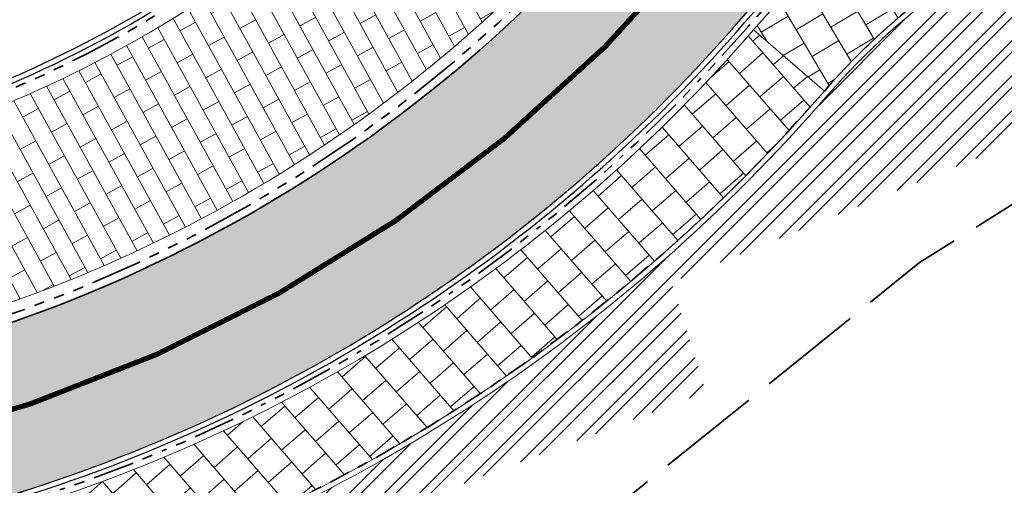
# Model space of a CAD drawing. Header units: metres. Extents: x 196674 to 197628, y 355499 to 356232.
# Tile 169 of 209: x 196706 to 196725, y 356101 to 356110. Entities that reach past the tile are written whole.
import ezdxf

# ---------------------------------------------------------------- set-up
doc = ezdxf.new("R2010")
doc.units = ezdxf.units.M
for name, pattern in [('VH-OPSLUITBAND-SO', [10, 4, -2, 2, -2]), ('VH-RIJWIELPADBAND-SO', [20, 8, -2, 2, -2, 0, -2, 2, -2]), ('VH-RWSBAND-SO', [24, 10, -2, 2, -2, 2, -2, 2, -2]), ('VW-30270_STREEP', [3, 0.3, -2.7]), ('ZZ-SYSTEEMGRENS-SO', [5, 4, -1])]:
    doc.linetypes.add(name, pattern=pattern)
for name, color, linetype, lineweight, true_color in [('N-WE-GR-HAAG_HAAGSOORT-V', 7, 'Continuous', 18, 0x67a552), ('N-WE-VH-GESLOTENVERHARDING_ASFALT_FIETSPAD-A-200', 7, 'Continuous', 5, 0xe98094), ('N-WE-VH-GESLOTENVERHARDING_PRINTBETON_DIK_HALFSTEENS_ROOD-A-200', 7, 'Continuous', 5, 0xff9999), ('N-WE-VH-GOOT-BSS-2_KF-G', 7, 'Continuous', 25, 0x82aee3), ('N-WE-VH-GOOT-TEGEL_150x300-G', 7, 'Continuous', 35, 0x2f85fe), ('N-WE-VH-KANTOPSLUITING_OPSLUITBAND_100X200-G', 150, 'VH-OPSLUITBAND-SO', 35, 0x007fff), ('N-WE-VH-KANTOPSLUITING_RIJWIELPADBAND_40 120-G', 7, 'VH-RIJWIELPADBAND-SO', 35, 0x7a1f00), ('N-WE-VH-KANTOPSLUITING_TROTTOIRBAND_RWS_110 220-G', 7, 'VH-RWSBAND-SO', 35, 0xff3838), ('N-WE-VW-MARKERING_LANGS_STREEP_30270-G', 7, 'VW-30270_STREEP', 13, 0xffffff), ('X-XX-AL-GRENS_SYSTEEMGRENS-G', 7, 'ZZ-SYSTEEMGRENS-SO', 35, 0xd60036)]:
    doc.layers.add(name, color=color, linetype=linetype, lineweight=lineweight, true_color=true_color)
doc.layers.add('N-WE-VH-HULPLIJN-G', color=40, linetype='Continuous', lineweight=5, plot=False)
doc.layers.add('N-WE-VH-KANTOPSLUITING_ACHTERKANTBAND-G', color=50, linetype='Continuous', lineweight=18)
doc.layers.add('N-WE-VH-OPENVERHARDING_TEGEL_300x300_TROTTOIR-A', color=251, linetype='Continuous', lineweight=15)

msp = doc.modelspace()

# ---------------------------------------------------------------- hatches: boundary and pattern name
at = {"layer": 'N-WE-GR-HAAG_HAAGSOORT-V'}
h = msp.add_hatch(dxfattribs=at)
h.set_pattern_fill('ANSI32', color=256, scale=0.05)
h.set_pattern_definition([(45, (0, 0), (-0.3367596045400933, 0.3367596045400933), []), (45, (0.2245065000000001, 0), (-0.3367596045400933, 0.3367596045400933), [])])
edge = h.paths.add_edge_path()
edge.add_line((196711.89, 356099.587), (196712.37, 356099.941))
edge.add_line((196712.37, 356099.941), (196719.065, 356102.474))
edge.add_line((196719.065, 356102.474), (196718.403, 356104.584))
edge.add_line((196718.403, 356104.584), (196725.845, 356107.608))
edge.add_line((196725.845, 356107.608), (196725.181, 356109.349))
edge.add_line((196725.181, 356109.349), (196731.603, 356111.516))
edge.add_line((196731.603, 356111.516), (196733.4733774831, 356112.304595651))
edge.add_arc((196731.2338909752, 356099.7020284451), 12.799999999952, 79.9236764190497, 92.24070888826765)
edge.add_arc((196731.2338909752, 356099.7020284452), 12.79999999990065, 92.24070888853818, 110.2589846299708)
edge.add_line((196726.801709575, 356111.7101826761), (196726.7393820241, 356111.879047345))
edge.add_arc((196731.233890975, 356099.7020284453), 12.97999999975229, 110.2589846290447, 139.133363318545)
edge.add_arc((196696.7938970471, 356129.499802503), 32.56141544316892, 296.160404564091, 319.1333633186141, ccw=False)
edge.add_arc((196696.7938970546, 356129.4998024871), 32.56141542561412, 291.40633391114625, 296.1604045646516, ccw=False)
edge.add_line((196708.6781529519, 356099.1846208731), (196708.8583567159, 356099.1946054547))
edge.add_line((196708.8583567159, 356099.1946054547), (196709.9897234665, 356098.8868739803))
edge.add_line((196709.9897234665, 356098.8868739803), (196710.8138123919, 356098.280671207))
edge.add_line((196710.8138123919, 356098.280671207), (196711.8892506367, 356097.3076394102))
edge.add_line((196711.8892506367, 356097.3076394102), (196712.0338836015, 356096.6955946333))
edge.add_line((196712.0338836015, 356096.6955946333), (196713.5704951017, 356098.3292735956))
edge.add_line((196713.5704951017, 356098.3292735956), (196713.202727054, 356098.3680391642))
edge.add_line((196713.202727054, 356098.3680391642), (196711.89, 356099.587))
at = {"layer": 'N-WE-VH-GESLOTENVERHARDING_ASFALT_FIETSPAD-A-200'}
h = msp.add_hatch(color=256, dxfattribs=at)
h.dxf.hatch_style = 1
edge = h.paths.add_edge_path()
edge.add_arc((196731.2338909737, 356099.7020284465), 15.1999999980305, 131.7408709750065, 139.133363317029, ccw=False)
edge.add_arc((196697.4411228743, 356128.7620696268), 29.5695673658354, 323.1867188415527, 336.9266482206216)
edge.add_arc((196698.8433177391, 356127.9968778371), 27.98008317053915, 337.2429147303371, 340.1399088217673)
edge.add_arc((196727.3792191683, 356118.7028707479), 2.229987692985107, 161.9663176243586, 185.4426574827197, ccw=False)
edge.add_line((196725.2587803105, 356119.3932215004), (196725.4140313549, 356119.8828110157))
edge.add_arc((196726.5611422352, 356119.5304807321), 1.200000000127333, 130.1943875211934, 162.9258801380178, ccw=False)
edge.add_line((196725.7866827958, 356120.4471118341), (196725.8105812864, 356120.5291617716))
edge.add_arc((196726.2178682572, 356105.4993566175), 15.03532259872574, 91.55225664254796, 106.482259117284)
edge.add_arc((196711.2382663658, 356123.5111628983), 11.30065164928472, 340.2254881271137, 341.4541680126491, ccw=False)
edge.add_line((196721.8725340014, 356119.6879339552), (196721.9462867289, 356119.458522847))
edge.add_line((196721.9462867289, 356119.458522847), (196721.8997151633, 356119.3337695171))
edge.add_arc((196698.3613330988, 356128.1919335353), 25.14999999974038, 320.158372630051, 339.3772508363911, ccw=False)
edge.add_arc((196696.7938970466, 356129.4998025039), 27.19141544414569, 279.57550743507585, 320.15837262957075, ccw=False)
edge.add_arc((196701.9575508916, 356098.8908797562), 3.850000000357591, 99.57550742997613, 139.3748385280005)
edge.add_arc((196696.7938970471, 356129.49980251), 28.19141545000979, 266.8068283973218, 274.56052429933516, ccw=False)
edge.add_arc((196695.2614420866, 356102.0311010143), 0.6799999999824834, 184.1388619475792, 266.80682839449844, ccw=False)
edge.add_line((196694.5832154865, 356101.9820227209), (196694.3109379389, 356101.5533046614))
edge.add_arc((196704.6027978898, 356095.3177957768), 12.03345138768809, 148.789667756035, 160.9998374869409)
edge.add_arc((196693.5759747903, 356098.5954689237), 0.7299999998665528, 84.05548302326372, 118.74067233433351, ccw=False)
edge.add_arc((196696.7938970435, 356129.4998024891), 30.34141542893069, 264.0554830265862, 267.3054934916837)
edge.add_arc((196695.2641030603, 356096.9943652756), 2.199999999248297, 63.50519405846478, 87.30549349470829, ccw=False)
edge.add_arc((196697.1007583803, 356123.9990137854), 25.05030610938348, 268.0435850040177, 291.0453091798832)
edge.add_arc((196696.7938970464, 356129.4998025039), 30.34141544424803, 287.8542538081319, 319.133363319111)
at = {"layer": 'N-WE-VH-GESLOTENVERHARDING_PRINTBETON_DIK_HALFSTEENS_ROOD-A-200', "true_color": 0xffffff}
h = msp.add_hatch(dxfattribs=at)
h.set_pattern_fill('AVH-BSS_DIKFORMAAT_HALFST-SO', scale=0.5, angle=208.8253662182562, pattern_type=2)
h.set_pattern_definition([(208.8253662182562, (0, 0), (-0.657248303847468, -0.9523948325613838), [0.345, -0.345]), (298.8253662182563, (0, 0), (0.302252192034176, 0.1663388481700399), [])])
edge = h.paths.add_edge_path()
edge.add_arc((196698.3613330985, 356128.1919335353), 24.77999999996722, 320.1583726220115, 337.8095057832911)
edge.add_line((196721.3059592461, 356118.8328453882), (196721.3243225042, 356118.8253468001))
edge.add_arc((196698.5905545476, 356128.1085369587), 24.55609547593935, 337.7876618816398, 339.2085900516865)
edge.add_line((196721.5475302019, 356119.391938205), (196721.4928234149, 356119.5621060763))
edge.add_arc((196726.2124964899, 356105.5348222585), 14.80000017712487, 108.5962226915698, 110.8270821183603)
edge.add_line((196720.9503743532, 356119.3677567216), (196720.9574853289, 356119.3490635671))
edge.add_arc((196726.2124964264, 356105.5348224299), 14.77999999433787, 110.8270821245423, 140.9434344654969)
edge.add_arc((196696.5851430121, 356129.5750492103), 23.37380157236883, 283.1441318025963, 320.9434344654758, ccw=False)
edge.add_arc((196704.5791681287, 356095.3422385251), 11.77999999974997, 103.1441318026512, 144.3267851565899)
edge.add_arc((196695.2614420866, 356102.0311010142), 0.3100000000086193, 144.3267851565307, 266.8068283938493)
edge.add_arc((196696.7938970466, 356129.4998024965), 27.82141543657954, 266.8068283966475, 274.2555917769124)
edge.add_arc((196701.9575508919, 356098.8908797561), 4.220000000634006, 99.57550743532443, 137.2560410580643, ccw=False)
edge.add_arc((196696.7938970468, 356129.4998025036), 26.82141544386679, 279.575507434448, 320.1583726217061)
at = {"layer": 'N-WE-VH-OPENVERHARDING_TEGEL_300x300_TROTTOIR-A'}
h = msp.add_hatch(dxfattribs=at)
h.set_pattern_fill('AVH-TEGEL_300X300_HALFST', color=256, scale=2, angle=30.69276744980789, pattern_type=2)
h.set_pattern_definition([(30.69276744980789, (0, 0), (0.3628197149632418, 0.5642356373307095), [0.6, -0.6]), (120.6927674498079, (0, 0), (-0.5159500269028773, -0.3062606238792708), [])])
edge = h.paths.add_edge_path()
edge.add_line((196726.7047556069, 356111.9728610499), (196726.1091812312, 356113.5864567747))
edge.add_line((196726.1091812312, 356113.5864567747), (196726.0814800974, 356113.6615077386))
edge.add_arc((196731.2338909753, 356099.7020284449), 14.88000000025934, 110.2589846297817, 139.1333633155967)
edge.add_line((196719.9811201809, 356109.438020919), (196721.3423424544, 356108.2602798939))
edge.add_arc((196731.2338909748, 356099.7020284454), 13.07999999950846, 110.25898462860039, 139.1333633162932, ccw=False)
h = msp.add_hatch(dxfattribs=at)
h.set_pattern_fill('AVH-TEGEL_300X300_HALFST', color=256, scale=2, angle=40.94343248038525, pattern_type=2)
h.set_pattern_definition([(40.94343248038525, (0, 0), (0.2566200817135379, 0.6197952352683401), [0.6, -0.6]), (130.9434324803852, (0, 0), (-0.4532141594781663, -0.393188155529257), [])])
edge = h.paths.add_edge_path()
edge.add_line((196721.3423424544, 356108.2602798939), (196719.9811201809, 356109.438020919))
edge.add_arc((196696.7938970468, 356129.4998025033), 30.66141544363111, 287.85425380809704, 319.1333633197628, ccw=False)
edge.add_line((196706.1945872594, 356100.3150561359), (196706.7464614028, 356098.6017450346))
edge.add_arc((196696.7938970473, 356129.4998025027), 32.46141544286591, 287.8542538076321, 319.1333633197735)

# ---------------------------------------------------------------- linework, layer by layer
at = {"layer": 'N-WE-VH-GOOT-BSS-2_KF-G', "ltscale": 0.2, "flags": 128}
for points in [[(196721.9462867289, 356119.458522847), (196721.7511935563, 356120.0653687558, 0.01079111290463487), (196721.1283646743, 356119.8593330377, 0.005831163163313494), (196720.7956674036, 356119.7368632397, 0.1319453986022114), (196714.4093274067, 356115.1121498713, -0.1664425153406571), (196701.8048702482, 356107.2226118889, 0.1816460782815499), (196694.6686019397, 356102.4570592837, 0.0837755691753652), (196692.8760458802, 356098.8021350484, 0.006967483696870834), (196692.8677248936, 356098.7726305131), (196691.6556933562, 356094.2338465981), (196690.8787561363, 356079.2522129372), (196687.1949569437, 356063.7116285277), (196679.0289274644, 356040.7856023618), (196677.7577196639, 356034.9823416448), (196677.5908181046, 356034.2204101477)], [(196721.8545284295, 356119.4172074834), (196721.6862969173, 356119.9404990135, 0.009157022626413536), (196721.1618129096, 356119.7650928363, 0.00572199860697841), (196720.8374653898, 356119.6457770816, 0.1320564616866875), (196714.4869798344, 356115.0491411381, -0.1664425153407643), (196701.827610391, 356107.1252317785, 0.1816460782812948), (196694.7498360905, 356102.3987410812, 0.08377556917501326), (196692.9719039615, 356098.7736529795, 0.006967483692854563), (196692.9643394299, 356098.7468306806), (196691.7550156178, 356094.2181865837), (196690.9781241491, 356079.2374351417), (196687.2911784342, 356063.6837425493), (196679.1252557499, 356040.7580162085), (196677.8554035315, 356034.960943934), (196677.6885019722, 356034.1990124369)], [(196700.4420057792, 356096.0994017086, -0.1833986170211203), (196706.0964763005, 356100.6196447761, 0.1373346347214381), (196719.7391251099, 356109.6473971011, -0.1390577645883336), (196726.6715781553, 356114.2011767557, -0.1266591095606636)], [(196700.5429784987, 356096.0736309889, -0.1826522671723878), (196706.1271359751, 356100.524460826, 0.1373346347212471), (196719.8147485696, 356109.5819670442, -0.1390577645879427), (196726.7015933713, 356114.105787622, -0.1266591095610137)]]:
    msp.add_lwpolyline(points, format="xyb", dxfattribs=at)
at = {"layer": 'N-WE-VH-GOOT-TEGEL_150x300-G', "ltscale": 0.2, "flags": 128}
msp.add_lwpolyline([(196694.5832154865, 356101.9820227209, 0.3772102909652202), (196695.2235643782, 356101.3521567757, 0.03384479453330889), (196699.0354569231, 356101.3976439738, -0.1754243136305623), (196701.3171140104, 356102.6872386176, 0.1789504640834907), (196717.6719623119, 356112.0791405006, 0.08538848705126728), (196721.9462867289, 356119.458522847)], format="xyb", dxfattribs=at)
at = {"layer": 'N-WE-VH-HULPLIJN-G', "flags": 128}
for points in [[(196719.7391251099, 356109.6473971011, -0.03226702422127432), (196721.1142966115, 356111.0437130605, 0.06002368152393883), (196724.6452393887, 356117.173482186, 0.01264119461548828), (196725.1592850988, 356118.491357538, -0.1027946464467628), (196725.2587803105, 356119.3932215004), (196725.4140313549, 356119.8828110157, -0.1437970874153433), (196725.7866827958, 356120.4471118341), (196725.8105812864, 356120.5291617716, 0.06523673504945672), (196721.9520699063, 356119.9168421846, -0.005361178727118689), (196721.8725340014, 356119.6879339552), (196721.9462867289, 356119.458522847), (196721.8997151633, 356119.3337695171, -0.08405529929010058), (196717.6719623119, 356112.0791405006, -0.1789504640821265), (196701.3171140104, 356102.6872386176, 0.1754243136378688), (196699.0354569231, 356101.3976439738, -0.03384479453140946), (196695.2235643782, 356101.3521567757, -0.3772102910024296), (196694.5832154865, 356101.9820227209), (196694.3109379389, 356101.5533046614, 0.05332738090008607), (196693.2249571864, 356099.2355366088, -0.152508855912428), (196693.6515775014, 356099.3215434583, 0.01418179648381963), (196695.3675265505, 356099.1919329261, -0.1042233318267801), (196696.2455597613, 356098.963309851, 0.1007023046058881), (196706.0964763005, 356100.6196447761, 0.1373346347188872)], [(196717.3878695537, 356112.3161875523, 0.07717024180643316), (196721.3059592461, 356118.8328453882), (196721.3243225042, 356118.8253468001, 0.006200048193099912), (196721.5475302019, 356119.391938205), (196721.4928234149, 356119.5621060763, 0.009734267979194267), (196720.9503743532, 356119.3677567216), (196720.9574853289, 356119.3490635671, 0.1321690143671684), (196714.7354675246, 356114.8475130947, -0.1664425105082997), (196701.9003791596, 356106.813615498, 0.181652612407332), (196695.009611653, 356102.2118810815, 0.591869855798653), (196695.2441743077, 356101.7215823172, 0.03251281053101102), (196698.8584078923, 356101.7550921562, -0.1659099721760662), (196701.2555655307, 356103.0520834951, 0.1789504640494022)], [(196726.7047556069, 356111.9728610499), (196726.1091812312, 356113.5864567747), (196726.0814800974, 356113.6615077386, 0.1266591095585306), (196719.9811201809, 356109.438020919), (196721.3423424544, 356108.2602798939, -0.1266591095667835)], [(196721.3423424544, 356108.2602798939), (196719.9811201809, 356109.438020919, -0.1373346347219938), (196706.1945872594, 356100.3150561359), (196706.7464614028, 356098.6017450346, 0.1373346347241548)]]:
    msp.add_lwpolyline(points, format="xyb", close=True, dxfattribs=at)
msp.add_lwpolyline([(196721.3423424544, 356108.2602798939), (196719.9811201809, 356109.438020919)], dxfattribs=at)
at = {"layer": 'N-WE-VH-KANTOPSLUITING_ACHTERKANTBAND-G', "flags": 128}
for points in [[(196721.3059592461, 356118.8328453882, -0.07717024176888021), (196717.3878695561, 356112.3161875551, -0.1789504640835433), (196701.2555655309, 356103.0520834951, 0.1659099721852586), (196698.8584078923, 356101.7550921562, -0.0325128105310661), (196695.2441743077, 356101.7215823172, -0.591869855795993), (196695.009611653, 356102.2118810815, -0.1816526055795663), (196701.9003788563, 356106.8136154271, 0.1664425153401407), (196714.7354676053, 356114.8475131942, -0.1321690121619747), (196720.9574853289, 356119.3490635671)], [(196681.3639597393, 356030.7317389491), (196682.5314625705, 356036.1916263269, -0.05881643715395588), (196687.9630500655, 356052.1449354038, 0.05199837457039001), (196693.2895677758, 356067.1192863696), (196699.621914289, 356093.2387347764, -0.2610304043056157), (196706.1945872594, 356100.3150561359, 0.1373346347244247), (196719.9811201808, 356109.4380209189, -0.1266591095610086), (196726.0814800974, 356113.6615077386)], [(196693.9711049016, 356060.1410176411), (196693.3494461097, 356060.4384918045, 0.02065364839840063), (196695.1360771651, 356066.6716223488), (196701.4684236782, 356092.7910707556, -0.2558529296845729), (196706.6301040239, 356098.4576250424, 0.1384412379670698), (196721.417965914, 356108.1948498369, -0.1266591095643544), (196726.7393820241, 356111.879047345)]]:
    msp.add_lwpolyline(points, format="xyb", dxfattribs=at)
at = {"layer": 'N-WE-VH-KANTOPSLUITING_OPSLUITBAND_100X200-G', "ltscale": 0.1, "flags": 128}
msp.add_lwpolyline([(196693.9279405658, 356060.0508132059), (196693.2267267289, 356060.3863557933, 0.02093475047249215), (196695.0388924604, 356066.6951836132), (196701.3712389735, 356092.8146320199, -0.2610304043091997), (196706.7464614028, 356098.6017450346, 0.1373346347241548), (196721.3423424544, 356108.2602798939, -0.1266591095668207), (196726.7047556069, 356111.9728610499)], format="xyb", dxfattribs=at)
at = {"layer": 'N-WE-VH-KANTOPSLUITING_RIJWIELPADBAND_40 120-G', "ltscale": 0.1, "flags": 128}
msp.add_lwpolyline([(196700.6440381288, 356096.0478380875, -0.1818905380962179), (196706.1577956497, 356100.4292768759, 0.1373346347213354), (196719.8903720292, 356109.5165369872, -0.12665910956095), (196726.0399283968, 356113.7740841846)], format="xyb", dxfattribs=at)
at = {"layer": 'N-WE-VH-KANTOPSLUITING_TROTTOIRBAND_RWS_110 220-G', "ltscale": 0.1, "flags": 128}
msp.add_lwpolyline([(196720.8792645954, 356119.5546882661, 0.1321690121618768), (196714.5646322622, 356114.9861324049, -0.1664425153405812), (196701.8503505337, 356107.0278516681, 0.1816526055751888), (196694.8308932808, 356102.3401766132, 0.5918698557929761), (196695.231919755, 356101.5019238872, 0.03329954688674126), (196698.9626290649, 356101.5423780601, -0.1714047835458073), (196701.2921619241, 356102.8351487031, 0.1789504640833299), (196717.556789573, 356112.1752406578, 0.07717024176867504), (196721.509664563, 356118.7497542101, 0.07717024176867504)], format="xyb", dxfattribs=at)
at = {"layer": 'N-WE-VW-MARKERING_LANGS_STREEP_30270-G', "const_width": 0.1, "flags": 128}
msp.add_lwpolyline([(196723.5019959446, 356119.0535763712, -0.0868994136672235), (196718.9004715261, 356111.0540721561, -0.1846193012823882), (196700.959001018, 356101.0112519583)], format="xyb", dxfattribs=at)
at = {"layer": 'X-XX-AL-GRENS_SYSTEEMGRENS-G', "ltscale": 0.5, "flags": 128}
msp.add_lwpolyline([(197173.0845801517, 355664.4267221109), (197172.678291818, 355658.1040395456), (197176.2062336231, 355657.9276386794), (197179.6585214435, 355660.8258546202), (197196.8460500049, 355641.1849859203), (197196.618113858, 355640.9851655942), (197203.3658004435, 355633.2880423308), (197204.598351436, 355636.2035375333), (197206.181120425, 355637.5931654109), (197210.3450714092, 355632.9793581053), (197211.1344663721, 355633.8542043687), (197215.577003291, 355630.1111014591), (197222.812057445, 355638.6980935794), (197225.7729980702, 355636.1981525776), (197252.4997837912, 355613.6295939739), (197256.3974516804, 355618.2471244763), (197230.4350738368, 355640.1698336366), (197234.5465854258, 355645.0395252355), (197230.9951246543, 355648.102425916), (197227.7363916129, 355651.014992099), (197227.7150354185, 355650.9915016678), (197227.3858924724, 355651.2966605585), (197230.5297411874, 355654.3837220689), (197222.7747070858, 355662.5864016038), (197213.3031688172, 355673.0409596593), (197208.7438719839, 355679.5515306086), (197204.6678372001, 355688.2834966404), (197202.9207222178, 355693.3147658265), (197202.5296188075, 355695.8358091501), (197209.2561496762, 355696.7388380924), (197208.765603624, 355699.4053961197), (197208.8375775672, 355699.4157603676), (197208.4960738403, 355702.0476424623), (197209.7550059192, 355702.1614664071), (197209.6289773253, 355703.3557373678), (197209.431316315, 355705.9322142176), (197209.3853665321, 355708.5054020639), (197209.4909423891, 355711.0763696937), (197209.825975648, 355714.406320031), (197209.1003553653, 355714.700446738), (197209.2732684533, 355715.2254737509), (197208.7827839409, 355715.4092287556), (197209.8333840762, 355718.2914021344), (197204.6571410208, 355720.1605124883), (197206.9259623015, 355726.3911903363), (197207.3755778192, 355727.6258113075), (197205.6951706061, 355728.2354618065), (197201.970541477, 355729.6509828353, -0.03199396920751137), (197199.2658455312, 355725.4928494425), (197194.4988616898, 355729.2364659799), (197191.8020115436, 355731.3330088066), (197190.6829954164, 355730.2418318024), (197188.9323846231, 355731.7580333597, 0.01582069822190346), (197191.308975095, 355733.798286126), (197190.5246250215, 355734.700084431), (197189.8547559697, 355735.4391273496), (197188.5065648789, 355737.3969406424), (197188.3768484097, 355737.5504837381), (197186.2264232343, 355740.6599554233), (197185.4143065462, 355740.8273772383), (197177.0047230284, 355735.000759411), (197161.0308464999, 355735.7499021), (197143.9921317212, 355736.546230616), (197117.3114725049, 355737.8750504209), (197104.5701917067, 355738.4152468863), (197089.3270001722, 355739.2400485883), (197089.4979420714, 355743.4763910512), (197087.6423294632, 355744.6045541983), (197087.2320594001, 355744.8539874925), (197086.4302028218, 355745.4612094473), (197085.6301577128, 355746.0670596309), (197084.2515270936, 355747.3631431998), (197083.0033431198, 355748.790046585), (197081.9521148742, 355750.2640411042), (197081.052108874, 355751.8364435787), (197080.680597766, 355752.6629727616), (197080.3089695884, 355753.4897623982), (197079.7287775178, 355755.2084983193), (197079.3027229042, 355757.0287405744), (197079.0552433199, 355758.8767777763), (197078.9881413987, 355760.748092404), (197079.0484954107, 355761.6954089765), (197079.4901165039, 355761.5482019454), (197081.8987959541, 355767.3947458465), (197083.4122910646, 355769.9863346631), (197084.9290730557, 355772.1438856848), (197085.2777218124, 355772.6391357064), (197085.9504292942, 355773.4546849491), (197087.2615113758, 355775.0451778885), (197089.4568843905, 355777.2328139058), (197092.7058230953, 355779.8115121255), (197090.7255592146, 355782.8612331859), (197090.5279328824, 355783.1655891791), (197094.0593130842, 355784.7965387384), (197089.240221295, 355793.944965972), (197079.8514273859, 355789.6587774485), (197073.1066642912, 355808.1301448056), (197062.6964714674, 355839.0387078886), (197050.201550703, 355834.8591941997), (197054.256388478, 355823.4068109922), (197060.9054150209, 355805.9824325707), (197064.0917084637, 355798.9340248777), (197065.6061934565, 355785.3714584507), (197066.4118943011, 355778.1591798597), (197064.2976158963, 355775.7696807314), (197061.8930028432, 355773.065075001), (197059.8798242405, 355770.937906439), (197059.567781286, 355770.7063368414), (197054.395078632, 355766.8676324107), (197050.1449273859, 355764.4954855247), (197046.646028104, 355763.2036366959), (197046.6485450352, 355763.1967402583), (197042.8018864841, 355761.7681380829), (197042.6247659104, 355761.7025895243), (197032.2172606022, 355760.2665015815), (197022.1724443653, 355758.1057256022), (197022.1490316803, 355758.1349914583), (197018.4791559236, 355757.3507739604), (197017.1834583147, 355757.8590001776), (197013.9320116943, 355762.4906063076), (197012.2359937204, 355764.9334332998), (197011.548662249, 355765.9454268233), (197009.5874376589, 355768.7952768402), (197008.1879451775, 355770.6627745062), (197008.1739746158, 355770.651876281), (197004.3621297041, 355775.7021426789), (197000.7500667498, 355780.6711859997), (196997.3281167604, 355785.4310589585), (196992.0624097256, 355792.5561596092), (196987.5636689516, 355799.6503659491), (196980.2918957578, 355812.3582609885), (196971.7451011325, 355828.1610038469), (196956.4456734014, 355821.2458726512), (196960.0166344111, 355812.4100996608), (196962.4976294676, 355807.0886023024, -0.6085831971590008), (196961.4131292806, 355806.2394416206), (196970.6320923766, 355792.5786144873), (196976.225457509, 355784.303374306), (196982.879968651, 355776.9163582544), (196982.5041383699, 355776.476222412), (196987.7472751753, 355765.3430715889), (196990.3620391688, 355759.9089379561), (196989.6128942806, 355758.3801676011), (196986.801356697, 355757.089894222), (196981.5916446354, 355758.3619052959), (196976.4931413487, 355759.6093032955), (196973.9250311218, 355760.2238822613), (196971.9270970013, 355760.7020113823), (196970.093883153, 355761.1263081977), (196965.2690985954, 355762.243003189), (196955.7026120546, 355764.457163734), (196954.8259486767, 355764.7114400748), (196955.7288446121, 355765.5914382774), (196946.4199106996, 355767.8862061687), (196945.5109518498, 355767.0898728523), (196943.3561815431, 355767.6616250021), (196942.0243707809, 355768.0150110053), (196940.699224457, 355768.3753913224), (196937.911680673, 355769.161377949), (196937.9158913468, 355769.1720679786), (196934.1448626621, 355770.5833311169), (196931.0328001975, 355771.949971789), (196928.1497259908, 355773.3159879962), (196926.2238803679, 355774.3657393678), (196926.7008714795, 355775.2077771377), (196923.9720996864, 355776.8118532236), (196922.1171638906, 355777.9575551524), (196917.5440237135, 355780.8012867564), (196917.0166342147, 355779.9474843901), (196915.4224701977, 355780.9309636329), (196913.0167641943, 355782.4772167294), (196912.757872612, 355782.6539056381), (196911.190523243, 355783.7714957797), (196908.5042566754, 355786.2619442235), (196907.2206986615, 355787.4460719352), (196905.8442773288, 355789.1071714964), (196903.2522146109, 355793.7425243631), (196899.3236920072, 355801.1348770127), (196896.7844047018, 355806.8801932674), (196892.3931631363, 355816.7971943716), (196889.396342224, 355823.7408055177), (196885.4294056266, 355833.1531130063), (196886.3148759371, 355833.6745129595), (196885.0357126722, 355834.4994199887), (196884.9096875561, 355834.6903417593), (196883.5318420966, 355838.2464489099), (196881.8574062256, 355842.456115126), (196879.7964254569, 355847.3435551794), (196879.5508475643, 355847.9274201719), (196877.9207976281, 355851.9810838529), (196875.2708346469, 355858.5729917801), (196872.6243587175, 355865.1536886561), (196870.4789281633, 355870.5362599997), (196868.3870366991, 355875.7889875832), (196865.3800609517, 355883.3409266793), (196863.5295936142, 355887.9873007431), (196863.4110328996, 355888.2849971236), (196862.7400305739, 355889.9711056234), (196863.0622626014, 355890.0962442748), (196861.3970005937, 355894.1395962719), (196861.4037374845, 355894.142038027), (196859.229652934, 355899.4431236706), (196859.0298403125, 355899.3580359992), (196858.8952095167, 355899.696553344), (196858.3959365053, 355900.9492390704), (196849.546747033, 355923.1807260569), (196850.1922005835, 355924.6939033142), (196860.258528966, 355928.6657372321), (196869.5490503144, 355931.0234685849), (196873.3453938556, 355931.8019435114), (196886.2438454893, 355935.4284136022), (196898.3098795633, 355938.5764862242), (196898.3110943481, 355938.5724965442), (196903.1917021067, 355939.7712405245), (196904.7097162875, 355939.0568809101), (196905.0282216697, 355938.2924679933), (196909.0130922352, 355939.952830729), (196908.2642147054, 355942.2627148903), (196902.9799573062, 355958.738663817), (196902.4497829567, 355960.2008490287), (196901.8115777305, 355961.6192158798), (196900.9680556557, 355963.3204536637), (196898.0063144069, 355968.7541705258), (196894.5625896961, 355975.3226559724), (196892.3896866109, 355979.4813913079), (196888.5416758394, 355987.5664713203), (196887.4815956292, 355987.0834539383), (196885.6442474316, 355986.3271839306), (196885.5076204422, 355986.6344104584), (196873.7642690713, 355982.4273955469), (196860.8311621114, 355977.7025315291), (196860.6501748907, 355978.1868262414), (196859.8859481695, 355980.2917607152), (196853.3128873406, 355977.7107309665), (196853.73029577, 355976.6477246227), (196849.4907683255, 355974.9886047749), (196849.0872389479, 355976.0301083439), (196843.9608105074, 355973.9918913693), (196837.8119168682, 355989.4043746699), (196834.5901124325, 355988.2958011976), (196829.2277835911, 355986.0429299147), (196828.1156368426, 355985.4996470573), (196826.3328622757, 355984.7522034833), (196824.2538081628, 355989.7933135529), (196823.3493071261, 355989.4238303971), (196821.5217528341, 355993.9636112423), (196822.4415567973, 355994.327010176), (196811.4142395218, 356022.6098143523), (196811.1941616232, 356022.5241126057), (196809.0787073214, 356027.7608173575), (196808.1570951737, 356027.399245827), (196802.10045471, 356042.8370581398), (196803.0324375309, 356043.2047289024), (196801.2251267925, 356047.7859519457), (196800.9629805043, 356047.6825342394), (196799.5580754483, 356051.2186581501), (196798.9326303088, 356050.9700967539), (196795.7620501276, 356058.7913388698), (196785.962956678, 356083.7526770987), (196782.5256602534, 356092.3853087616), (196783.4607012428, 356092.7526788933), (196781.019036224, 356098.8045971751), (196780.1137519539, 356098.4428009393), (196778.7301102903, 356101.9178165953), (196774.5320198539, 356112.348299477), (196772.2902714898, 356117.515377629), (196776.44078803, 356119.079716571), (196791.849465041, 356131.7811384), (196790.0748953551, 356134.2200693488), (196802.0204483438, 356142.8516660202), (196802.0676224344, 356142.8083428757), (196807.6543048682, 356146.8198669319), (196821.3261595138, 356152.9520820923), (196824.118863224, 356147.8038902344), (196826.9348279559, 356140.6494155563), (196826.9667213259, 356140.5675271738), (196829.5085456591, 356133.5350799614), (196829.5777539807, 356133.3434260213), (196832.2898444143, 356127.7055041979), (196833.7548698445, 356124.6604513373), (196834.9901440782, 356122.0931766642), (196835.0225480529, 356122.0325953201), (196835.1990731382, 356121.7003128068), (196837.0506620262, 356117.8328811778), (196837.4462851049, 356117.0125892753), (196839.1926216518, 356113.3926815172), (196841.4323661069, 356114.511984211), (196841.8392721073, 356113.6336860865), (196848.0955434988, 356116.517072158), (196847.6769788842, 356117.425259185), (196852.5147321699, 356119.6548795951), (196850.4481800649, 356123.3458274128), (196845.5717484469, 356132.2801574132), (196843.8176550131, 356136.7414412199), (196842.4688873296, 356140.1178663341), (196840.0819394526, 356146.0228419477), (196839.9684512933, 356146.3257976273), (196837.6473192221, 356152.5214195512), (196836.4018865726, 356158.1741344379), (196834.8989662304, 356157.8391461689), (196833.0580044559, 356165.8451506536), (196834.6039987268, 356166.1812686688), (196833.231549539, 356172.4004655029), (196818.5547710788, 356168.2850407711), (196819.0904617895, 356165.4031631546), (196818.6774567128, 356164.7734485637), (196805.8544307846, 356160.1790812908), (196763.847697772, 356130.3813046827), (196763.5509762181, 356130.4127969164), (196762.5818188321, 356130.5249803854), (196761.7183121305, 356129.7086118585, 0.04730650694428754), (196752.2297252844, 356136.4176360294), (196747.6793319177, 356140.070134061), (196742.0814451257, 356144.4630395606), (196738.7537234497, 356147.2546337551), (196734.7560397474, 356150.8499354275), (196729.666907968, 356145.2019173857), (196729.4110213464, 356144.9179294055), (196728.5373751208, 356145.25504501), (196726.9098917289, 356145.8830452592), (196726.6614752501, 356145.2392657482), (196726.5077088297, 356145.3668838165), (196724.5966113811, 356147.0002316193), (196723.2386024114, 356148.3499242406), (196720.9989937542, 356150.8008754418), (196719.8259691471, 356152.0571855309), (196717.8551161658, 356153.8806850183), (196716.3066054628, 356155.1783671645), (196713.4920412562, 356157.0380855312), (196712.711518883, 356157.526736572), (196710.5865978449, 356158.6597682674), (196709.0460740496, 356159.8798850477, -0.1436820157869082), (196707.9944026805, 356162.614189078), (196707.7956403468, 356165.0395700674), (196705.255843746, 356165.9921554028), (196703.9080476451, 356165.8817021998), (196704.296213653, 356161.5859622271), (196704.322643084, 356161.4572245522), (196699.9945406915, 356161.1598107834), (196700.4765585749, 356140.6409319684, -0.8375811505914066), (196697.1042396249, 356117.7401990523), (196690.2804314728, 356092.1839640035, 0.01148923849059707), (196682.1238954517, 356058.6533288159), (196678.2447453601, 356040.9444071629), (196676.8078900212, 356034.3849397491), (196676.7367004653, 356034.0373672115), (196673.76097036, 356020.1679628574), (196685.4972137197, 356017.0123139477), (196688.4141098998, 356023.4875724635), (196684.7023326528, 356025.1594317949), (196684.8709302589, 356032.3200466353), (196686.954459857, 356036.67925281), (196701.2270857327, 356066.3816892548), (196697.4228360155, 356068.2135735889), (196701.9253072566, 356087.990611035), (196702.113404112, 356090.4525884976), (196703.1938799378, 356090.1812386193), (196704.7481254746, 356094.7148607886), (196705.3277865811, 356095.9075069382), (196706.1690198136, 356096.9042763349), (196707.142583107, 356097.5850231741), (196708.3354430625, 356098.0646037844), (196709.2981925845, 356097.8962027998), (196710.1314496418, 356097.4912135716), (196711.0135994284, 356096.7398888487), (196711.613187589, 356094.6944549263), (196715.3306055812, 356098.6467015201), (196723.1713741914, 356104.959617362), (196732.8379125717, 356111.0407349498), (196733.3237033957, 356110.1763676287), (196733.395023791, 356110.047721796, 0.4142124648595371), (196734.754474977, 356109.6579975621), (196736.9542150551, 356108.9736747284, -0.02164444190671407), (196739.4192796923, 356107.5715157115, 0.0006306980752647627), (196739.4214182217, 356107.5701773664, -0.2262979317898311), (196739.4250952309, 356107.5644124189), (196739.8764398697, 356106.708415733), (196739.5816296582, 356106.4366577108), (196740.3007240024, 356104.7008456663), (196740.9509263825, 356104.9922062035), (196741.9809548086, 356103.0387080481), (196744.8395286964, 356104.2229286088, -0.3990416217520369), (196746.5871881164, 356103.5518771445), (196746.6513408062, 356103.3996378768), (196746.689370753, 356103.0266088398), (196746.4151777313, 356101.5848105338), (196747.429397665, 356101.3609511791), (196747.5333455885, 356101.2994572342), (196747.5384435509, 356101.2929342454), (196766.0705486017, 356056.7132555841), (196765.1623874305, 356056.3282861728), (196767.2394890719, 356051.1270879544), (196768.1793575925, 356051.5344794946), (196771.4711978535, 356043.8233024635), (196774.40164759, 356036.7635904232), (196774.0151730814, 356036.5839879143), (196774.7283105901, 356034.7171646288), (196775.4376722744, 356034.2825268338), (196775.853972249, 356033.3023071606), (196775.6600364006, 356032.5504327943), (196776.765634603, 356029.8908119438), (196776.718840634, 356029.8583752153), (196777.0974306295, 356028.7594125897), (196777.9658206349, 356027.7189745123), (196778.0591666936, 356026.3169710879), (196778.4461698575, 356025.4565066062), (196778.8262353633, 356024.4427094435), (196778.82622122, 356024.4427022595), (196778.8266270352, 356024.4416646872), (196779.3783198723, 356022.97006407), (196779.3990069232, 356022.9782259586), (196780.7255773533, 356019.5865020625), (196780.754093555, 356019.5982524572), (196782.2401021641, 356015.8367131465), (196783.4327975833, 356012.7766123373), (196782.5021506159, 356012.4159202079), (196784.7325956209, 356006.6609931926), (196786.038590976, 356007.1671596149), (196787.6956637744, 356002.99373992), (196787.5357676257, 356002.9336515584), (196788.527525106, 356000.4577747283), (196788.2725773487, 356000.3582829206), (196788.9724314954, 355999.1126709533), (196789.3908675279, 355998.5302971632), (196789.7536275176, 355998.0254125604), (196789.9147147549, 355996.5999778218), (196790.4410486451, 355995.4737364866), (196790.4469192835, 355995.47546678), (196790.6242366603, 355994.9662783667), (196790.9335315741, 355995.0883984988), (196793.8902314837, 355987.5860400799), (196793.7542048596, 355987.5476454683), (196795.505857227, 355983.2445885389), (196795.6242983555, 355983.312781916), (196796.991807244, 355979.8198586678), (196797.0047048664, 355979.7233568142), (196796.9933585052, 355979.6824914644), (196796.9669683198, 355979.6505170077), (196796.822975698, 355979.5766059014), (196795.3985459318, 355979.0322727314), (196797.1469514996, 355974.4569848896), (196797.1501836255, 355974.4582530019), (196795.4187218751, 355970.4877992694), (196796.2201695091, 355969.6560949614), (196797.0849824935, 355967.4537241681), (196798.9466017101, 355968.1847329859), (196800.5529653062, 355968.8170288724), (196800.6150046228, 355968.7023501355), (196800.8616512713, 355968.7744826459), (196801.6407865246, 355967.8232749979), (196801.6785991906, 355967.7771113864), (196801.6961792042, 355966.4146603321), (196801.7040832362, 355965.8020978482, 0.2098831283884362), (196802.0368526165, 355965.0700742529, 0.1229137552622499), (196802.0944480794, 355964.5891732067), (196802.9107575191, 355962.4451987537), (196803.0986146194, 355962.5296289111, 0.04929694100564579), (196803.2118388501, 355962.3687718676), (196804.3748923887, 355961.0206686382), (196804.4152792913, 355960.973855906), (196804.4401436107, 355960.2826278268), (196804.4459236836, 355960.1212617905), (196803.9148513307, 355960.1157297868), (196805.8237591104, 355955.3454282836), (196806.4277367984, 355955.633371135), (196806.6532355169, 355955.5186944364), (196807.0270248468, 355954.5686016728), (196806.896691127, 355954.2200849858), (196806.3685258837, 355953.9064868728), (196808.2467157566, 355949.1968786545), (196809.0713129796, 355949.5131897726), (196810.7611227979, 355945.21653999), (196812.8164223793, 355939.9905657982), (196815.7958787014, 355932.7153467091), (196817.2786866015, 355929.1286764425), (196819.2233460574, 355924.3463577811), (196820.974699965, 355919.8030463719), (196821.7022264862, 355917.7120897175), (196822.8275510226, 355914.9902061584), (196826.5518493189, 355905.5439142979), (196827.5083210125, 355903.1053161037), (196827.5308293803, 355903.1196992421), (196828.5703350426, 355900.3870734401, 0.1057314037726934), (196828.7975064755, 355900.0358952, 0.1359501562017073), (196828.9295866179, 355899.5185573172), (196829.4561675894, 355898.5993144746), (196829.938950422, 355897.0408730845, 0.1142322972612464), (196830.1661458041, 355896.6512290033, 0.1021066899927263), (196830.23636084, 355896.2531616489), (196830.8234352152, 355894.775179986, 0.09413674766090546), (196831.0235326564, 355894.4601106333, 0.07582889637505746), (196831.0699955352, 355894.1621297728), (196831.3336353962, 355893.3277624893), (196830.5490288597, 355891.650566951), (196830.730654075, 355891.1774844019), (196831.6305612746, 355889.0373983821), (196832.1718899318, 355888.9724389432), (196833.8661398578, 355884.6967749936), (196833.0916363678, 355884.3898747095), (196834.2334853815, 355881.5063921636), (196835.7340846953, 355881.0039957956), (196836.3963712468, 355880.6373454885), (196840.5779483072, 355870.1214583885), (196841.1998491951, 355870.3833319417), (196841.8607508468, 355868.7841549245), (196841.3542408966, 355868.5492854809), (196842.9471889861, 355864.5225379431), (196843.474497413, 355864.7627851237), (196844.0946204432, 355863.1667495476), (196843.4777571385, 355862.8872750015), (196845.6058022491, 355857.295932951), (196845.6591832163, 355857.3179956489), (196848.9573390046, 355849.3870718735), (196849.4691744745, 355849.5945842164), (196850.1900661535, 355847.7561027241), (196849.7024440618, 355847.5164343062), (196851.7354952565, 355842.3219023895), (196851.9803218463, 355841.6963600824), (196852.2130822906, 355841.1927849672), (196852.6975573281, 355840.1446276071), (196853.8314006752, 355837.546665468), (196857.1022606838, 355828.931799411), (196857.1021774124, 355828.9317655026), (196857.104474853, 355828.9259676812), (196857.5027287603, 355827.8770374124), (196857.5177064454, 355827.8831363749), (196859.2608649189, 355823.4841013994, 0.1197895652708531), (196859.5336863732, 355823.098470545, 0.1217854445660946), (196859.5998818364, 355822.6230344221), (196860.3813539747, 355820.6705579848), (196861.5845120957, 355817.6645162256), (196865.3571916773, 355808.1762108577), (196866.650424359, 355804.9223955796), (196866.9894190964, 355804.0482756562), (196869.9609907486, 355796.3858853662), (196870.2417437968, 355795.6982130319), (196874.2597470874, 355785.8213624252), (196876.4751023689, 355779.9106257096), (196876.5248359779, 355779.9270586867), (196877.4783340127, 355777.609714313), (196877.4870572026, 355777.6127263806, 0.01261409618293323), (196879.1276028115, 355773.4671132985), (196880.5794819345, 355769.9265380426), (196879.4564760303, 355768.8985009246), (196871.5899269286, 355765.9267262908), (196874.6150694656, 355763.7405958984), (196870.7815163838, 355762.3431721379), (196871.1765744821, 355761.2637959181), (196873.4589399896, 355754.9534811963), (196873.8205499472, 355753.8743063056), (196877.933770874, 355755.2526192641), (196879.3161058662, 355751.4604592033), (196887.4423074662, 355755.0355723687), (196887.6524770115, 355755.1609821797), (196887.7433886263, 355755.192988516), (196887.8657880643, 355755.2134610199), (196887.9953583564, 355755.215742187), (196888.0352466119, 355755.2100166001), (196888.0806541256, 355755.194805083), (196888.1556229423, 355755.1569219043), (196888.2342456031, 355755.1058393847), (196888.2799178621, 355755.067193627), (196888.3187308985, 355755.0246841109), (196888.3560790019, 355754.9712798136), (196888.4037650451, 355754.8834089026), (196890.242957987, 355750.9480844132), (196890.4947138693, 355750.6026519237), (196890.4494791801, 355750.5430745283), (196891.628236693, 355748.1977836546), (196891.6577586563, 355747.9263099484), (196893.7087405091, 355743.5292781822), (196894.4921495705, 355741.852565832), (196896.872192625, 355740.7600377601), (196896.2575067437, 355739.8318439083), (196898.2715684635, 355738.9073148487), (196899.8509010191, 355738.4527733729), (196902.2825244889, 355737.7529374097), (196907.1457714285, 355736.3532654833), (196917.8474241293, 355733.273265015), (196918.1089377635, 355734.2346253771), (196926.0062285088, 355731.9296392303), (196927.0971120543, 355732.0253109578), (196927.2914126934, 355732.7211091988), (196949.25195892, 355726.9179402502), (196950.9690876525, 355725.7952060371), (196950.858498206, 355725.3568524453), (196952.0887336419, 355725.1461394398), (196952.8819526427, 355724.9555262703), (196952.8603227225, 355724.8954303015), (196952.056959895, 355721.6922553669), (196951.4518210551, 355719.279440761), (196959.2800080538, 355717.3161154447), (196960.8516613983, 355723.8815794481), (196967.4256969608, 355722.1306030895), (196973.9033481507, 355720.4361775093), (196977.8684934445, 355719.3989738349), (196980.4243569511, 355718.8238264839), (196993.7588386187, 355715.5105551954), (196994.7639516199, 355716.0034841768), (196994.9897167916, 355716.0545171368), (196996.5017647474, 355715.9488593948), (196997.3169796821, 355715.6092477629), (196997.9952041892, 355715.036856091), (196998.4610569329, 355714.3165586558), (196998.8408934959, 355713.1578975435), (196998.8373696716, 355713.1068020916), (196998.8026880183, 355712.6039181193), (196998.5054317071, 355711.57326714), (196998.967312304, 355710.0772094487), (197001.8739445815, 355710.9575141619), (197005.9055135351, 355697.924832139), (197007.9029397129, 355691.7178882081), (197012.9334617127, 355675.5491580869), (197017.8784535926, 355659.8034283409), (197019.9986344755, 355652.9868181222), (197022.5523518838, 355644.9202439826), (197025.6999454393, 355634.5227791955), (197025.7567598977, 355634.1895291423), (197025.7192859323, 355633.9168304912), (197025.6181435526, 355633.7020966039), (197025.4453286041, 355633.4758310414), (197025.195021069, 355633.3010221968), (197024.8842618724, 355633.1887622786), (197022.7809993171, 355632.7952119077), (197021.2249886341, 355633.6494658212), (197017.690051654, 355632.6264885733), (197017.7273360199, 355632.4752797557), (197014.1229230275, 355631.4103093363), (197014.0722671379, 355631.5493647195), (197010.0124796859, 355630.3545619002), (197006.5432104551, 355629.6017441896), (197006.5540181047, 355629.5513084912), (197001.1443281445, 355628.4894595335), (196999.2574320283, 355628.1228370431), (197001.9823300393, 355614.4304461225), (197003.2307288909, 355614.6849740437), (197003.6205128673, 355613.1185353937), (197004.006443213, 355611.2187676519), (197003.9614653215, 355611.2096196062), (197004.2119997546, 355610.206901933), (197004.3094756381, 355609.7270704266), (197004.3307955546, 355609.7314437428), (197004.8907984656, 355607.4901357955), (197029.380694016, 355613.7773555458), (197029.3841525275, 355613.7521287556), (197029.4775205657, 355613.7547588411), (197031.0334295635, 355607.6447371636), (197027.1484354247, 355606.7099934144), (197028.7114272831, 355600.2542212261), (197028.8948398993, 355600.3195751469), (197029.4531395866, 355598.0973388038), (197030.7251398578, 355593.0343377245), (197031.3437632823, 355590.5737261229), (197031.1685464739, 355590.5261238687), (197032.7880676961, 355584.152430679), (197036.6741025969, 355585.3719723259), (197038.212636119, 355579.409403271), (197038.2010121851, 355579.4060264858), (197038.2728747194, 355579.1493745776), (197038.1803194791, 355579.1132554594), (197039.3673898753, 355574.1879968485), (197040.0304268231, 355571.0320611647), (197040.88012635, 355567.656390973), (197041.2093863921, 355566.3427106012), (197041.6648791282, 355566.4332058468), (197042.8515333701, 355561.7517462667), (197043.1005016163, 355560.7271915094), (197044.6430261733, 355554.3201080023), (197045.6960009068, 355554.5759243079), (197046.0663295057, 355552.9632527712), (197063.3112487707, 355556.2858520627), (197062.5528863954, 355564.4253253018), (197069.6953954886, 355564.7548009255), (197074.0489944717, 355565.8013962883), (197074.0651927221, 355569.3434042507), (197066.8277845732, 355574.7719568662), (197065.569183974, 355592.4263893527), (197065.9890710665, 355592.2571108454), (197066.9647035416, 355591.9362835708), (197067.948629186, 355591.6804678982), (197069.8143987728, 355591.2835510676), (197070.9138968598, 355590.9670390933), (197072.0547459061, 355590.5568482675), (197073.3952542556, 355590.1721260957, -0.1152568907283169), (197081.1782353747, 355583.3636143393), (197088.1711537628, 355574.4210026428), (197092.5545327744, 355568.8154951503), (197099.4778845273, 355574.1657522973), (197101.0604109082, 355575.3887037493), (197095.3593342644, 355582.7660237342), (197094.9766501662, 355582.4665704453), (197094.8981522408, 355582.7529220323), (197094.2118387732, 355584.4945289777), (197092.7090311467, 355587.275688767), (197091.4245338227, 355588.9961585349), (197089.3067641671, 355591.1364624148), (197086.8976383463, 355592.962353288), (197085.5348704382, 355593.9300294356), (197077.2085234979, 355604.9027706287, -0.1058183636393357), (197071.6588760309, 355616.7440490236), (197070.2271579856, 355628.1527461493), (197068.8732504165, 355641.9015009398), (197068.754855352, 355648.6106856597), (197069.0445282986, 355655.8010382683), (197070.1813272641, 355663.7801162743), (197072.5559036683, 355674.3024406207), (197085.7316641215, 355673.7582615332), (197087.7834693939, 355674.5971967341), (197090.8065214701, 355674.4470028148), (197098.1397626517, 355681.0156148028), (197098.4240622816, 355685.9810240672), (197101.9406964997, 355685.7710316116), (197102.3433846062, 355697.078343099), (197156.4463787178, 355694.9579822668), (197156.2249856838, 355688.6267763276), (197150.0560632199, 355688.8424945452), (197149.8181020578, 355683.7954412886), (197156.0430107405, 355683.50194597), (197155.9434362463, 355681.3833071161), (197156.9940530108, 355681.3047563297), (197158.577914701, 355681.1016482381), (197160.1073547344, 355680.7434348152), (197161.7057278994, 355680.1852727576), (197163.2304949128, 355679.453872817), (197164.6201168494, 355678.5906370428), (197165.2392169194, 355678.1079641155), (197164.835822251, 355677.6446703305), (197163.4881835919, 355676.095416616), (197166.6344331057, 355672.654307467), (197167.6288975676, 355673.3756308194), (197167.9025847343, 355672.918075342), (197168.564826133, 355671.7474093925), (197169.0719519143, 355670.160087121), (197169.4840139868, 355668.6115914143), (197169.5948482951, 355667.1735395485), (197169.7172811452, 355664.6284666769), (197173.0845635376, 355664.4267231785)], format="xyb", dxfattribs=at)

doc.saveas('drawing.dxf')
